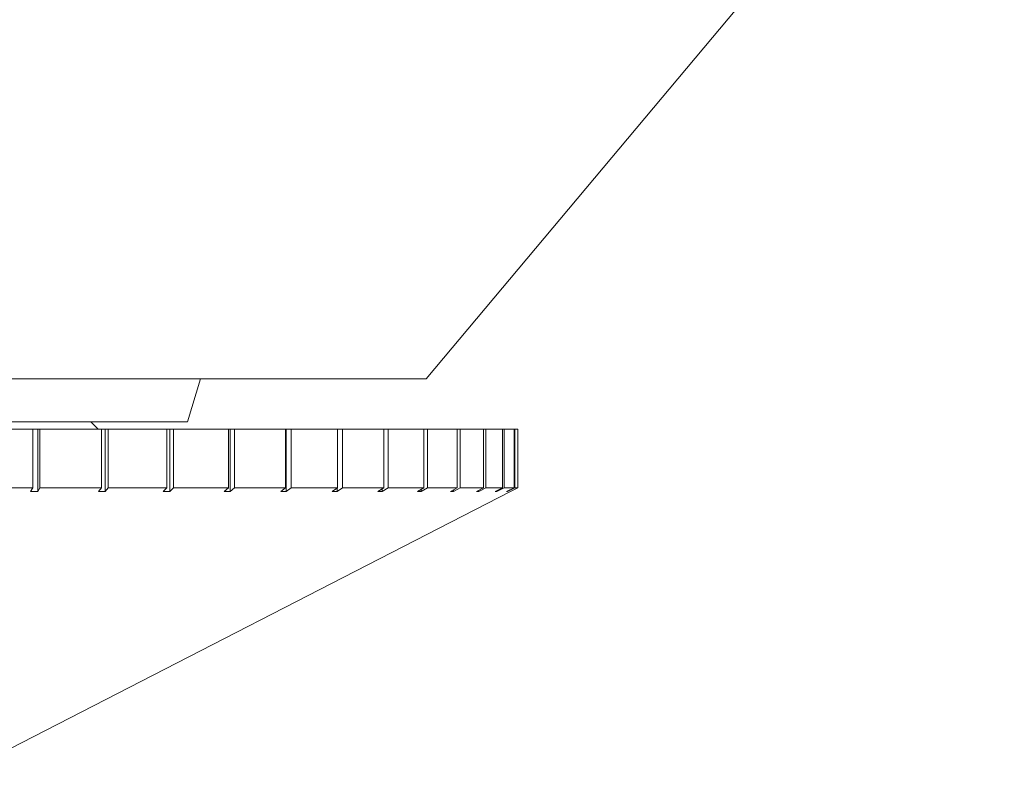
# Model space of a CAD drawing. Header units: inches. Extents: x -4.1 to 22.8, y -8.3 to 17.7.
# Tile 83 of 130: x 20.299 to 20.962, y -1.319 to -0.811. Entities that reach past the tile are written whole.
import ezdxf

# ---------------------------------------------------------------- set-up
doc = ezdxf.new("R2010")
doc.units = ezdxf.units.IN
doc.header["$MEASUREMENT"] = 0

msp = doc.modelspace()

# ---------------------------------------------------------------- linework, layer by layer
at = {"color": 7, "linetype": 'Continuous', "lineweight": 15}
for p, q in [((20.57297, -1.05286), (20.96231, -0.58886)), ((19.75165, -1.05286), (20.57297, -1.05286)), ((20.41231, -1.08186), (20.42123, -1.05286)), ((19.91231, -1.08186), (20.41231, -1.08186)), ((20.26543, -1.08686), (20.30832, -1.08686)), ((20.30832, -1.08686), (20.30832, -1.12623)), ((20.31153, -1.08686), (20.30832, -1.08686)), ((20.31153, -1.12879), (20.31153, -1.08686)), ((20.31153, -1.08686), (20.31307, -1.08686)), ((20.31307, -1.08686), (20.31307, -1.12623)), ((20.31307, -1.08686), (20.35449, -1.08686)), ((20.35231, -1.08686), (20.34731, -1.08186)), ((20.35449, -1.08686), (20.35449, -1.12623)), ((20.35703, -1.08686), (20.35449, -1.08686)), ((20.35703, -1.12879), (20.35703, -1.08686)), ((20.35703, -1.08686), (20.35905, -1.08686)), ((20.35905, -1.08686), (20.35905, -1.12623)), ((20.35905, -1.08686), (20.39856, -1.08686)), ((20.39856, -1.08686), (20.39856, -1.12623)), ((20.40039, -1.08686), (20.39856, -1.08686)), ((20.40039, -1.12879), (20.40039, -1.08686)), ((20.40039, -1.08686), (20.40287, -1.08686)), ((20.40287, -1.08686), (20.40287, -1.12623)), ((20.40287, -1.08686), (20.44004, -1.08686)), ((20.44004, -1.08686), (20.44004, -1.12623)), ((20.44114, -1.08686), (20.44004, -1.08686)), ((20.44114, -1.12879), (20.44114, -1.08686)), ((20.44114, -1.08686), (20.44407, -1.08686)), ((20.44407, -1.08686), (20.44407, -1.12623)), ((20.44407, -1.08686), (20.47847, -1.08686)), ((20.47847, -1.08686), (20.47847, -1.12623)), ((20.47884, -1.08686), (20.47847, -1.08686)), ((20.47884, -1.12879), (20.47884, -1.08686)), ((20.47884, -1.08686), (20.48217, -1.08686)), ((20.48217, -1.08686), (20.48217, -1.12623)), ((20.48217, -1.08686), (20.51344, -1.08686)), ((20.51344, -1.08686), (20.51344, -1.12623)), ((20.51344, -1.08686), (20.51677, -1.08686)), ((20.51677, -1.08686), (20.51677, -1.12623)), ((20.51677, -1.08686), (20.54457, -1.08686)), ((20.54457, -1.08686), (20.54457, -1.12623)), ((20.54457, -1.08686), (20.54749, -1.08686)), ((20.54749, -1.08686), (20.54749, -1.12623)), ((20.54749, -1.08686), (20.5715, -1.08686)), ((20.5715, -1.08686), (20.5715, -1.12623)), ((20.5715, -1.08686), (20.57398, -1.08686)), ((20.57398, -1.08686), (20.57398, -1.12623)), ((20.57398, -1.08686), (20.59396, -1.08686)), ((20.59396, -1.08686), (20.59396, -1.12623)), ((20.59396, -1.08686), (20.59597, -1.08686)), ((20.59597, -1.08686), (20.59597, -1.12623)), ((20.59597, -1.08686), (20.61168, -1.08686)), ((20.61168, -1.08686), (20.61168, -1.12623)), ((20.61168, -1.08686), (20.6132, -1.08686)), ((20.6132, -1.08686), (20.6132, -1.12623)), ((20.6132, -1.08686), (20.62448, -1.08686)), ((20.62448, -1.08686), (20.62448, -1.12623)), ((20.62448, -1.08686), (20.6255, -1.08686)), ((20.6255, -1.08686), (20.6255, -1.12623)), ((20.6255, -1.08686), (20.63222, -1.08686)), ((20.63222, -1.08686), (20.63222, -1.12623)), ((20.63222, -1.08686), (20.63272, -1.08686)), ((20.63272, -1.08686), (20.63272, -1.12623)), ((20.63272, -1.08686), (20.63481, -1.08686)), ((20.63481, -1.08686), (20.63481, -1.12623)), ((20.26543, -1.12623), (20.30832, -1.12623)), ((20.30677, -1.12881), (20.30832, -1.12623)), ((20.31307, -1.12623), (20.31153, -1.12879)), ((20.31307, -1.12623), (20.35449, -1.12623)), ((20.35246, -1.12881), (20.35449, -1.12623)), ((20.35905, -1.12623), (20.35703, -1.12879)), ((20.35905, -1.12623), (20.39856, -1.12623)), ((20.39606, -1.12881), (20.39856, -1.12623)), ((20.40287, -1.12623), (20.40039, -1.12879)), ((20.40287, -1.12623), (20.44004, -1.12623)), ((20.4371, -1.12881), (20.44004, -1.12623)), ((20.44407, -1.12623), (20.44114, -1.12879)), ((20.44407, -1.12623), (20.47847, -1.12623)), ((20.47513, -1.12881), (20.47847, -1.12623)), ((20.48217, -1.12623), (20.47884, -1.12879)), ((20.48217, -1.12623), (20.51344, -1.12623)), ((20.50973, -1.12881), (20.51344, -1.12623)), ((20.51677, -1.12623), (20.51307, -1.12879)), ((20.51307, -1.12879), (20.51307, -1.12649)), ((20.51677, -1.12623), (20.54457, -1.12623)), ((20.54052, -1.12881), (20.54457, -1.12623)), ((20.54749, -1.12623), (20.54346, -1.12879)), ((20.54749, -1.12623), (20.5715, -1.12623)), ((20.56717, -1.12881), (20.5715, -1.12623)), ((20.57398, -1.12623), (20.56967, -1.12879)), ((20.57398, -1.12623), (20.59396, -1.12623)), ((20.58939, -1.12881), (20.59396, -1.12623)), ((20.59597, -1.12623), (20.59142, -1.12879)), ((20.59597, -1.12623), (20.61168, -1.12623)), ((20.60693, -1.12881), (20.61168, -1.12623)), ((20.6132, -1.12623), (20.60847, -1.12879)), ((20.6132, -1.12623), (20.62448, -1.12623)), ((20.61959, -1.12881), (20.62448, -1.12623)), ((20.6255, -1.12623), (20.62063, -1.12879)), ((20.6255, -1.12623), (20.63222, -1.12623)), ((20.62725, -1.12881), (20.63222, -1.12623)), ((20.63272, -1.12623), (20.62777, -1.12879)), ((20.62981, -1.12881), (20.63481, -1.12623)), ((20.63272, -1.12623), (20.63481, -1.12623)), ((20.26081, -1.31857), (20.62981, -1.12881)), ((20.30677, -1.12881), (20.31153, -1.12879)), ((20.35246, -1.12881), (20.35703, -1.12879)), ((20.39606, -1.12881), (20.40039, -1.12879)), ((20.4371, -1.12881), (20.44114, -1.12879)), ((20.47513, -1.12881), (20.47884, -1.12879)), ((20.50973, -1.12881), (20.51307, -1.12879)), ((20.54052, -1.12881), (20.54346, -1.12879)), ((20.54346, -1.12879), (20.54346, -1.12694)), ((20.56717, -1.12881), (20.56967, -1.12879)), ((20.56967, -1.12879), (20.56967, -1.12732)), ((20.58939, -1.12881), (20.59142, -1.12879)), ((20.59142, -1.12879), (20.59142, -1.12766)), ((20.60693, -1.12881), (20.60847, -1.12879)), ((20.60847, -1.12879), (20.60847, -1.12797)), ((20.61959, -1.12881), (20.62063, -1.12879)), ((20.62063, -1.12879), (20.62063, -1.12826)), ((20.62725, -1.12881), (20.62777, -1.12879)), ((20.62777, -1.12879), (20.62777, -1.12854))]:
    msp.add_line(p, q, dxfattribs=at)

doc.saveas('drawing.dxf')
